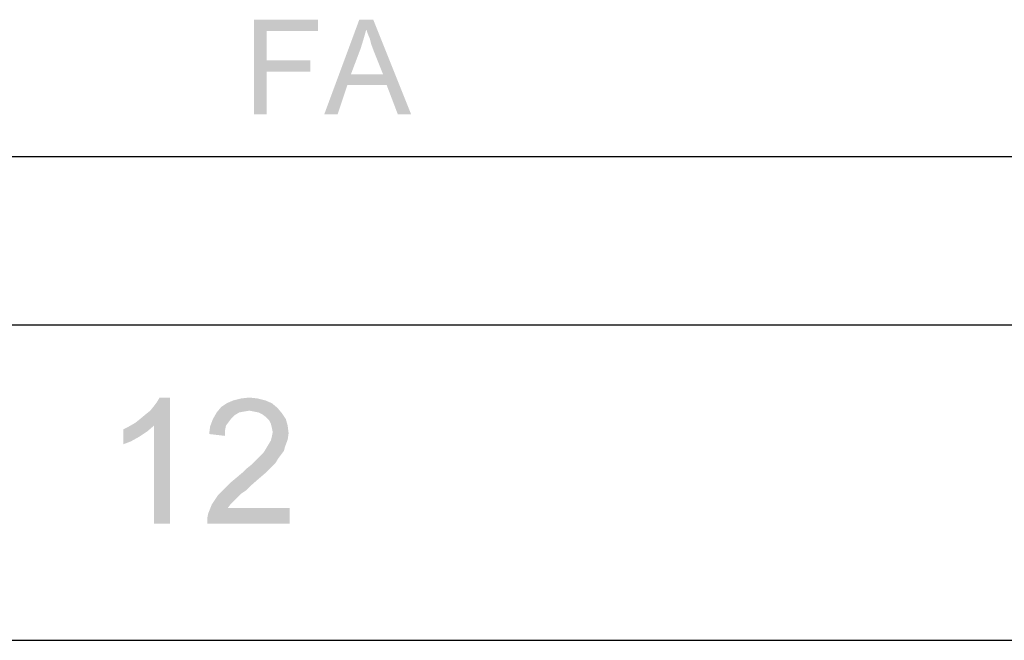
# Model space of a CAD drawing. Extents: x 0 to 1189, y 0 to 841.
# Tile 50 of 125: x 958 to 1005, y 0 to 30. Entities that reach past the tile are written whole.
import ezdxf

# ---------------------------------------------------------------- set-up
doc = ezdxf.new("R2010")
doc.units = 0
doc.header["$LTSCALE"] = 65.395
doc.header["$MEASUREMENT"] = 0
doc.layers.get('0').update_dxf_attribs({"linetype": 'CONTINUOUS'})

msp = doc.modelspace()

# ---------------------------------------------------------------- linework, layer by layer
at = {"linetype": 'Continuous'}
for p, q in [((909, 23), (1160, 23)), ((909, 23), (1160, 23)), ((909, 23), (1160, 23)), ((15, 15), (1174, 15)), ((909, 15), (1160, 15)), ((0, 0), (1189, 0))]:
    msp.add_line(p, q, dxfattribs=at)
for points in [[(969.49349, 29.5), (972.52683, 29.5), (970.09349, 28.96666)], [(970.09349, 28.96666), (969.49349, 25), (969.49349, 29.5)], [(970.09349, 28.96666), (972.52683, 29.5), (972.52683, 28.96666)], [(974.82683, 29.03333), (972.82683, 25), (974.49349, 29.5)], [(974.49349, 29.5), (975.16016, 29.5), (974.82683, 29.03333)], [(974.89349, 28.83333), (974.82683, 29.03333), (975.16016, 29.5)], [(974.99349, 28.6), (974.89349, 28.83333), (975.16016, 29.5)], [(975.06016, 28.33333), (974.99349, 28.6), (975.16016, 29.5)], [(975.16016, 28.06667), (975.06016, 28.33333), (975.16016, 29.5)], [(975.62683, 26.9), (975.16016, 28.06667), (975.16016, 29.5)], [(975.79349, 26.4), (975.62683, 26.9), (975.16016, 29.5)], [(976.32683, 25), (975.79349, 26.4), (975.16016, 29.5)], [(976.32683, 25), (975.16016, 29.5), (976.96016, 25)], [(974.82683, 29.03333), (974.69349, 28.56667), (972.82683, 25)], [(970.09349, 28.96666), (970.09349, 27.56666), (969.49349, 25)], [(974.69349, 28.56667), (974.56016, 28.13333), (972.82683, 25)], [(974.56016, 28.13333), (974.09349, 26.9), (972.82683, 25)], [(970.09349, 27.56666), (970.09349, 27.03333), (969.49349, 25)], [(970.09349, 27.03333), (972.16016, 27.56666), (972.16016, 27.03333)], [(970.09349, 27.56666), (972.16016, 27.56666), (970.09349, 27.03333)], [(969.49349, 25), (970.09349, 27.03333), (970.09349, 25)], [(974.09349, 26.9), (973.92683, 26.4), (972.82683, 25)], [(974.09349, 26.9), (975.62683, 26.9), (973.92683, 26.4)], [(975.79349, 26.4), (973.92683, 26.4), (975.62683, 26.9)], [(972.82683, 25), (973.92683, 26.4), (973.46016, 25)], [(963.84353, 10.33902), (964.06575, 10.5168), (965.48797, 11.53902)], [(964.73242, 10.20569), (963.84353, 10.33902), (965.48797, 11.53902)], [(964.06575, 10.5168), (964.33242, 10.73902), (965.48797, 11.53902)], [(964.33242, 10.73902), (964.55464, 10.9168), (965.48797, 11.53902)], [(964.55464, 10.9168), (964.73242, 11.13902), (965.48797, 11.53902)], [(964.73242, 11.13902), (964.86575, 11.3168), (965.48797, 11.53902)], [(964.73242, 5.53902), (964.73242, 10.20569), (965.48797, 11.53902)], [(964.73242, 5.53902), (965.48797, 11.53902), (965.48797, 5.53902)], [(965.48797, 11.53902), (964.86575, 11.3168), (964.99909, 11.53902)], [(970.33242, 11.27236), (967.93242, 11.09458), (968.19909, 11.27236)], [(967.93242, 11.09458), (970.33242, 11.27236), (970.59909, 11.05013)], [(970.02131, 11.40569), (968.19909, 11.27236), (968.5102, 11.40569)], [(968.19909, 11.27236), (970.02131, 11.40569), (970.33242, 11.27236)], [(969.66575, 11.49458), (968.5102, 11.40569), (968.86575, 11.49458)], [(968.5102, 11.40569), (969.66575, 11.49458), (970.02131, 11.40569)], [(968.86575, 11.49458), (969.26575, 11.53902), (969.66575, 11.49458)], [(968.77686, 10.82791), (968.55464, 10.69458), (967.53242, 10.5168)], [(968.77686, 10.82791), (967.53242, 10.5168), (967.7102, 10.82791)], [(970.59909, 11.05013), (967.7102, 10.82791), (967.93242, 11.09458)], [(970.59909, 11.05013), (969.26575, 10.9168), (967.7102, 10.82791)], [(969.26575, 10.9168), (968.99909, 10.87235), (967.7102, 10.82791)], [(967.7102, 10.82791), (968.99909, 10.87235), (968.77686, 10.82791)], [(969.48797, 10.87235), (969.26575, 10.9168), (970.59909, 11.05013)], [(969.7102, 10.82791), (969.48797, 10.87235), (970.59909, 11.05013)], [(969.7102, 10.82791), (970.59909, 11.05013), (970.82131, 10.78346)], [(970.82131, 10.78346), (969.88797, 10.73902), (969.7102, 10.82791)], [(970.06575, 10.60569), (969.88797, 10.73902), (970.82131, 10.78346)], [(970.06575, 10.60569), (970.82131, 10.78346), (970.99909, 10.5168)], [(964.73242, 10.20569), (963.53242, 10.16124), (963.84353, 10.33902)], [(968.28797, 10.38346), (967.39909, 10.16124), (967.53242, 10.5168)], [(968.28797, 10.38346), (968.15464, 10.20569), (967.39909, 10.16124)], [(968.55464, 10.69458), (968.42131, 10.56124), (967.53242, 10.5168)], [(967.53242, 10.5168), (968.42131, 10.56124), (968.28797, 10.38346)], [(970.99909, 10.5168), (970.19909, 10.47235), (970.06575, 10.60569)], [(970.28797, 10.29458), (970.19909, 10.47235), (970.99909, 10.5168)], [(970.28797, 10.29458), (970.99909, 10.5168), (971.08797, 10.20569)], [(963.26575, 10.02791), (963.53242, 10.16124), (964.73242, 10.20569)], [(963.26575, 10.02791), (964.73242, 10.20569), (964.42131, 9.93902)], [(964.42131, 9.93902), (963.26575, 9.3168), (963.26575, 10.02791)], [(964.42131, 9.93902), (964.02131, 9.67235), (963.26575, 9.3168)], [(968.1102, 9.98346), (967.35464, 9.80569), (967.39909, 10.16124)], [(967.35464, 9.80569), (968.1102, 9.98346), (968.1102, 9.7168)], [(967.39909, 10.16124), (968.15464, 10.20569), (968.1102, 9.98346)], [(971.08797, 10.20569), (970.33242, 10.1168), (970.28797, 10.29458)], [(970.37686, 9.89458), (970.33242, 10.1168), (971.08797, 10.20569)], [(971.13242, 9.85013), (970.33242, 9.67235), (970.37686, 9.89458)], [(970.33242, 9.67235), (971.13242, 9.85013), (971.08797, 9.53902)], [(970.37686, 9.89458), (971.08797, 10.20569), (971.13242, 9.85013)], [(964.02131, 9.67235), (963.62131, 9.45013), (963.26575, 9.3168)], [(970.15464, 9.27235), (970.28797, 9.49458), (971.08797, 9.53902)], [(970.15464, 9.27235), (971.08797, 9.53902), (970.95464, 9.18346)], [(971.08797, 9.53902), (970.28797, 9.49458), (970.33242, 9.67235)], [(970.77686, 8.82791), (969.79909, 8.78346), (969.93242, 8.9168)], [(970.9102, 9.00569), (969.93242, 8.9168), (970.02131, 9.05013)], [(969.93242, 8.9168), (970.9102, 9.00569), (970.77686, 8.82791)], [(970.95464, 9.18346), (970.02131, 9.05013), (970.15464, 9.27235)], [(970.02131, 9.05013), (970.95464, 9.18346), (970.9102, 9.00569)], [(970.5102, 8.42791), (969.35464, 8.33902), (969.53242, 8.5168)], [(970.64353, 8.65013), (969.53242, 8.5168), (969.66575, 8.65013)], [(969.53242, 8.5168), (970.64353, 8.65013), (970.5102, 8.42791)], [(969.66575, 8.65013), (969.79909, 8.78346), (970.77686, 8.82791)], [(969.66575, 8.65013), (970.77686, 8.82791), (970.64353, 8.65013)], [(970.06575, 7.98346), (968.68797, 7.76124), (968.95464, 7.98346)], [(968.68797, 7.76124), (970.06575, 7.98346), (969.75464, 7.7168)], [(968.95464, 7.98346), (969.13242, 8.16124), (970.33242, 8.25013)], [(968.95464, 7.98346), (970.33242, 8.25013), (970.06575, 7.98346)], [(970.33242, 8.25013), (969.13242, 8.16124), (969.35464, 8.33902)], [(969.35464, 8.33902), (970.5102, 8.42791), (970.33242, 8.25013)], [(969.39909, 7.40569), (968.15464, 7.27235), (968.42131, 7.53902)], [(969.75464, 7.7168), (968.42131, 7.53902), (968.68797, 7.76124)], [(968.42131, 7.53902), (969.75464, 7.7168), (969.39909, 7.40569)], [(968.86575, 6.96124), (967.75464, 6.87235), (967.93242, 7.05013)], [(969.13242, 7.13902), (967.93242, 7.05013), (968.15464, 7.27235)], [(967.93242, 7.05013), (969.13242, 7.13902), (968.86575, 6.96124)], [(968.15464, 7.27235), (969.39909, 7.40569), (969.13242, 7.13902)], [(968.68797, 6.78346), (967.48797, 6.47236), (967.75464, 6.87235)], [(968.68797, 6.78346), (968.55464, 6.65013), (967.48797, 6.47236)], [(967.48797, 6.47236), (968.55464, 6.65013), (968.37686, 6.47236)], [(967.75464, 6.87235), (968.86575, 6.96124), (968.68797, 6.78346)], [(967.26575, 5.80569), (967.3102, 6.02791), (971.17686, 6.29458)], [(967.26575, 5.53902), (967.26575, 5.80569), (971.17686, 6.29458)], [(967.26575, 5.53902), (971.17686, 6.29458), (971.17686, 5.53902)], [(968.37686, 6.47236), (968.24353, 6.29458), (967.3102, 6.02791)], [(968.37686, 6.47236), (967.3102, 6.02791), (967.48797, 6.47236)], [(968.24353, 6.29458), (971.17686, 6.29458), (967.3102, 6.02791)]]:
    msp.add_solid(points, dxfattribs=at)

doc.saveas('drawing.dxf')
